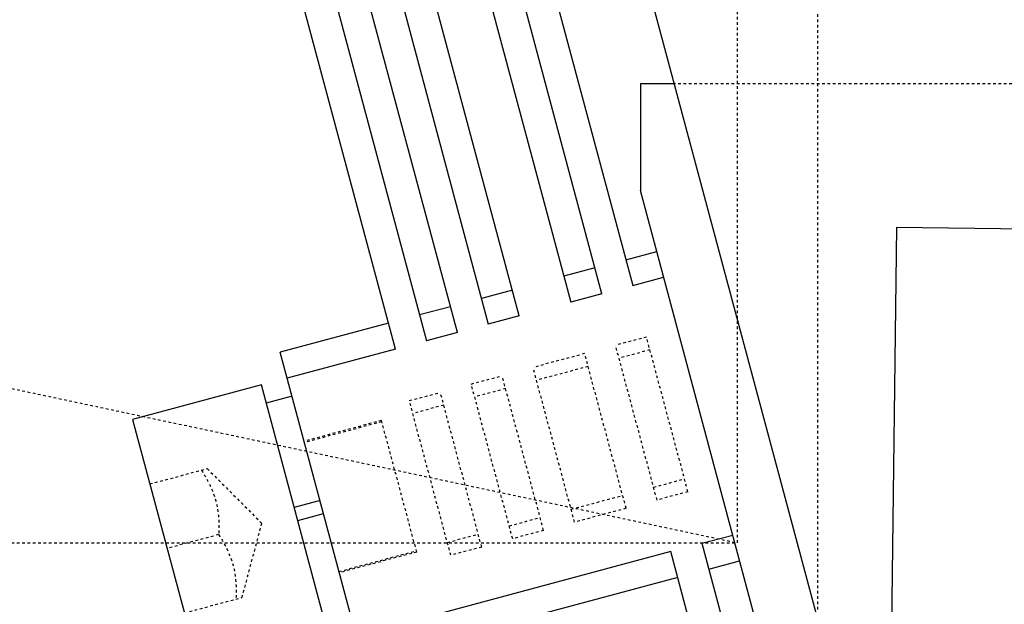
# Model space of a CAD drawing. Header units: millimetres. Extents: x -24622 to 2009, y -1603 to 2074.
# Tile 35 of 256: x -2111 to -2074, y 1161 to 1183. Entities that reach past the tile are written whole.
import ezdxf

# ---------------------------------------------------------------- set-up
doc = ezdxf.new("R2010")
doc.units = ezdxf.units.MM
doc.linetypes.add('HIDDEN', pattern=[0.2, 0.1, -0.1])
doc.layers.add('02___PRT_ALL_AXES', color=7, linetype='Continuous')
doc.layers.add('DEFAULT_2', color=8, linetype='HIDDEN')

msp = doc.modelspace()

# ---------------------------------------------------------------- linework, layer by layer
at = {"color": 7, "linetype": 'Continuous'}
for p, q in [((-2080.139, 1157.042), (-2097.288, 1221.042)), ((-2097.002, 1206.589), (-2087.944, 1172.781)), ((-2099.321, 1205.968), (-2090.262, 1172.16)), ((-2089.103, 1172.471), (-2098.161, 1206.278)), ((-2092.194, 1171.643), (-2101.252, 1205.45)), ((-2102.412, 1205.139), (-2093.353, 1171.332)), ((-2104.73, 1204.518), (-2095.671, 1170.711)), ((-2094.512, 1171.021), (-2103.571, 1204.829)), ((-2096.83, 1170.4), (-2105.889, 1204.208)), ((-2086.381, 1180.336), (-2087.654, 1180.336)), ((-2087.654, 1180.336), (-2087.654, 1176.336)), ((-2083.291, 1160.052), (-2087.654, 1176.336)), ((-2078.062, 1174.952), (-2078.461, 1142.209)), ((-2059.063, 1174.72), (-2078.062, 1174.952)), ((-2088.203, 1173.747), (-2087.043, 1174.058)), ((-2089.362, 1173.437), (-2090.521, 1173.126)), ((-2087.944, 1172.781), (-2086.785, 1173.092)), ((-2092.453, 1172.609), (-2093.612, 1172.298)), ((-2089.103, 1172.471), (-2090.262, 1172.16)), ((-2094.771, 1171.987), (-2095.93, 1171.677)), ((-2092.194, 1171.643), (-2093.353, 1171.332)), ((-2097.089, 1171.366), (-2101.146, 1170.279)), ((-2094.512, 1171.021), (-2095.671, 1170.711)), ((-2098.04, 1158.688), (-2101.146, 1170.279)), ((-2096.83, 1170.4), (-2100.887, 1169.313)), ((-2101.853, 1169.054), (-2106.683, 1167.76)), ((-2099.265, 1159.395), (-2101.853, 1169.054)), ((-2100.706, 1168.637), (-2101.672, 1168.378)), ((-2106.683, 1167.76), (-2104.094, 1158.101)), ((-2099.658, 1164.725), (-2100.624, 1164.466)), ((-2100.494, 1163.983), (-2099.528, 1164.242)), ((-2085.356, 1163.122), (-2084.196, 1163.433)), ((-2086.515, 1162.812), (-2098.299, 1159.654)), ((-2081.378, 1143.642), (-2086.515, 1162.812)), ((-2085.356, 1163.122), (-2080.136, 1143.642)), ((-2085.097, 1162.156), (-2083.938, 1162.467)), ((-2086.256, 1161.846), (-2098.04, 1158.688))]:
    msp.add_line(p, q, dxfattribs=at)
at = {"layer": '02___PRT_ALL_AXES', "color": 8, "linetype": 'HIDDEN'}
for p, q in [((-2084.022, 1163.144), (-2084.022, 1325.144)), ((-2081.022, 1243.142), (-2081.022, 1160.142)), ((-2209.022, 1189.714), (-2084.022, 1163.144)), ((-2384.022, 1163.144), (-2084.022, 1163.144))]:
    msp.add_line(p, q, dxfattribs=at)
at = {"layer": 'DEFAULT_2', "color": 8, "linetype": 'HIDDEN'}
for p, q in [((-2081.022, 1243.142), (-2081.022, 1160.142)), ((-1971.74, 1180.336), (-2086.381, 1180.336)), ((-2087.426, 1170.85), (-2088.585, 1170.539)), ((-2087.032, 1164.744), (-2088.585, 1170.539)), ((-2085.873, 1165.054), (-2087.426, 1170.849)), ((-2089.744, 1170.228), (-2091.676, 1169.711)), ((-2088.191, 1164.433), (-2089.744, 1170.228)), ((-2087.297, 1170.367), (-2088.456, 1170.056)), ((-2090.123, 1163.915), (-2091.676, 1169.711)), ((-2089.615, 1169.745), (-2091.547, 1169.228)), ((-2093.994, 1169.09), (-2092.835, 1169.4)), ((-2092.441, 1163.294), (-2093.994, 1169.09)), ((-2091.282, 1163.605), (-2092.835, 1169.4)), ((-2096.313, 1168.468), (-2095.153, 1168.779)), ((-2093.601, 1162.983), (-2095.153, 1168.779)), ((-2092.706, 1168.917), (-2093.865, 1168.607)), ((-2094.76, 1162.673), (-2096.313, 1168.468)), ((-2095.024, 1168.296), (-2096.183, 1167.985)), ((-2097.355, 1167.723), (-2100.253, 1166.947)), ((-2097.342, 1167.675), (-2100.24, 1166.898)), ((-2096.035, 1162.797), (-2097.355, 1167.723)), ((-2106.036, 1165.346), (-2103.888, 1165.921)), ((-2103.888, 1165.921), (-2101.847, 1163.88)), ((-2087.162, 1165.226), (-2086.003, 1165.537)), ((-2085.873, 1165.054), (-2087.032, 1164.743)), ((-2090.253, 1164.398), (-2088.321, 1164.916)), ((-2088.191, 1164.433), (-2090.123, 1163.915)), ((-2092.571, 1163.777), (-2091.412, 1164.088)), ((-2101.847, 1163.88), (-2102.594, 1161.091)), ((-2091.282, 1163.605), (-2092.441, 1163.294)), ((-2103.457, 1163.448), (-2105.389, 1162.931)), ((-2094.889, 1163.156), (-2093.73, 1163.466)), ((-2098.946, 1162.069), (-2096.048, 1162.845)), ((-2096.035, 1162.797), (-2098.933, 1162.021)), ((-2093.601, 1162.983), (-2094.76, 1162.673)), ((-2104.742, 1160.516), (-2102.594, 1161.091))]:
    msp.add_line(p, q, dxfattribs=at)
at = {"layer": 'DEFAULT_2', "color": 8, "linetype": 'HIDDEN', "start_tangent": (0.55099, -0.834512), "end_tangent": (-0.059915, -0.998203)}
for points in [[(-2104.104, 1165.863), (-2103.565, 1164.713), (-2103.457, 1163.448)], [(-2103.457, 1163.448), (-2102.918, 1162.299), (-2102.81, 1161.034)]]:
    msp.add_spline(points, degree=3, dxfattribs=at)

doc.saveas('drawing.dxf')
